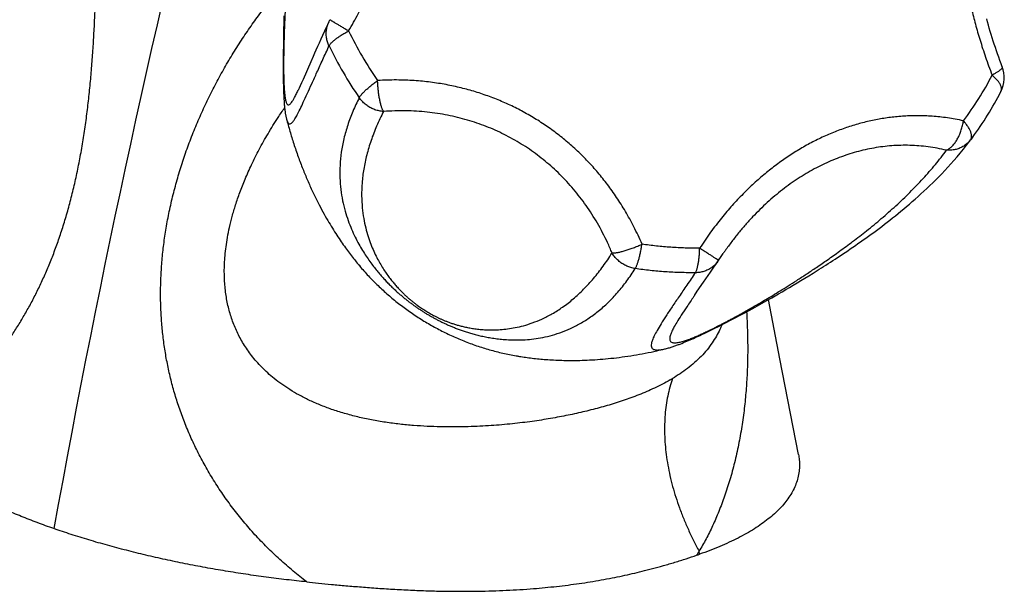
# Model space of a CAD drawing. Header units: millimetres. Extents: x 259 to 1803, y -542 to 1902.
# Tile 4 of 127: x 558 to 622, y -542 to -504. Entities that reach past the tile are written whole.
import ezdxf

# ---------------------------------------------------------------- set-up
doc = ezdxf.new("R2010")
doc.units = ezdxf.units.MM
doc.header["$LTSCALE"] = 30.734
doc.layers.get('0').update_dxf_attribs({"linetype": 'CONTINUOUS'})

msp = doc.modelspace()

# ---------------------------------------------------------------- linework, layer by layer
at = {"color": 7, "linetype": 'CONTINUOUS'}
for p, q in [((574.983, -504.643), (574.971, -505.147)), ((574.995, -504.208), (574.983, -504.643)), ((574.971, -505.147), (574.961, -505.609)), ((574.953, -506.113), (574.947, -506.637)), ((574.961, -505.609), (574.953, -506.113)), ((574.947, -506.637), (574.943, -507.106)), ((574.943, -507.106), (574.942, -507.474)), ((576.751, -507.248), (576.248, -508.399)), ((574.942, -507.474), (574.943, -507.824)), ((574.943, -507.824), (574.944, -508.103)), ((574.944, -508.103), (574.948, -508.379)), ((574.948, -508.379), (574.951, -508.599)), ((574.951, -508.599), (574.956, -508.817)), ((576.152, -508.617), (576.066, -508.81)), ((576.248, -508.399), (576.152, -508.617)), ((574.956, -508.817), (574.96, -508.983)), ((574.96, -508.983), (574.965, -509.15)), ((574.965, -509.15), (574.971, -509.316)), ((574.971, -509.316), (574.976, -509.426)), ((575.957, -509.05), (575.92, -509.129)), ((574.976, -509.426), (574.981, -509.535)), ((574.981, -509.535), (574.987, -509.644)), ((574.996, -509.806), (575.004, -509.914)), ((575.004, -509.914), (575.012, -510.021)), ((575.152, -510.965), (575.158, -510.988)), ((620.075, -512.519), (620.076, -512.518)), ((603.068, -521.09), (603.576, -520.35)), ((609.814, -521.159), (610.087, -520.988)), ((608.763, -521.801), (609.02, -521.646)), ((609.02, -521.646), (609.281, -521.487)), ((609.281, -521.487), (609.546, -521.325)), ((609.546, -521.325), (609.814, -521.159)), ((607.783, -522.38), (608.02, -522.241)), ((608.02, -522.241), (608.262, -522.099)), ((608.262, -522.099), (608.51, -521.952)), ((608.51, -521.952), (608.763, -521.801)), ((602.017, -522.619), (602.199, -522.353)), ((606.461, -523.135), (606.779, -522.956)), ((606.779, -522.956), (607.105, -522.771)), ((607.105, -522.771), (607.326, -522.644)), ((607.326, -522.644), (607.552, -522.514)), ((607.552, -522.514), (607.783, -522.38)), ((605.561, -523.632), (605.85, -523.474)), ((605.85, -523.474), (606.15, -523.308)), ((606.15, -523.308), (606.461, -523.135)), ((604.108, -524.404), (604.392, -524.256)), ((604.392, -524.256), (604.698, -524.096)), ((604.698, -524.096), (605.026, -523.921)), ((605.026, -523.921), (605.287, -523.781)), ((605.287, -523.781), (605.561, -523.632)), ((602.909, -525.005), (603.128, -524.898)), ((603.128, -524.898), (603.354, -524.786)), ((603.354, -524.786), (603.593, -524.667)), ((603.593, -524.667), (603.843, -524.54)), ((603.843, -524.54), (604.108, -524.404)), ((601.626, -525.594), (601.736, -525.547)), ((601.736, -525.547), (601.844, -525.499)), ((601.844, -525.499), (601.952, -525.452)), ((601.952, -525.452), (602.059, -525.404)), ((602.059, -525.404), (602.219, -525.331)), ((602.219, -525.331), (602.378, -525.257)), ((602.378, -525.257), (602.533, -525.185)), ((602.533, -525.185), (602.692, -525.109)), ((602.692, -525.109), (602.909, -525.005)), ((600.066, -526.146), (600.067, -526.146)), ((601.178, -525.779), (601.291, -525.733)), ((601.291, -525.733), (601.404, -525.687)), ((601.404, -525.687), (601.515, -525.641)), ((601.515, -525.641), (601.626, -525.594))]:
    msp.add_line(p, q, dxfattribs=at)
at = {"color": 9, "linetype": 'CONTINUOUS'}
for p, q in [((620.076, -512.518), (620.084, -512.507)), ((620.306, -512.211), (620.185, -512.373)), ((602.349, -539.668), (602.316, -539.472))]:
    msp.add_line(p, q, dxfattribs=at)
at = {"color": 7, "linetype": 'CONTINUOUS'}
for points in [[(577.936, -504.632), (577.797, -504.93), (577.664, -505.218), (577.538, -505.493), (577.419, -505.753), (577.307, -506.001), (577.201, -506.237), (577.1, -506.461), (577.005, -506.673), (576.916, -506.875), (576.751, -507.248)], [(622.272, -507.563), (622.195, -507.361), (622.115, -507.146), (622.037, -506.931), (621.961, -506.717), (621.887, -506.503), (621.814, -506.29), (621.744, -506.077), (621.675, -505.865), (621.608, -505.653), (621.543, -505.442), (621.48, -505.232), (621.418, -505.022), (621.359, -504.813), (621.301, -504.604), (621.245, -504.396)], [(576.066, -508.81), (575.99, -508.977), (575.957, -509.05)], [(574.987, -509.644), (574.99, -509.698), (574.996, -509.806)], [(575.012, -510.021), (575.016, -510.075), (575.021, -510.13), (575.026, -510.184), (575.032, -510.238), (575.037, -510.292), (575.043, -510.344), (575.049, -510.396), (575.056, -510.446), (575.062, -510.494), (575.069, -510.542), (575.076, -510.588), (575.083, -510.633), (575.091, -510.677), (575.099, -510.721), (575.107, -510.763), (575.115, -510.805), (575.124, -510.846), (575.133, -510.886), (575.142, -510.926), (575.152, -510.965)], [(610.087, -520.988), (610.226, -520.901), (610.368, -520.811), (610.512, -520.72), (610.659, -520.626), (610.809, -520.53), (610.961, -520.431), (611.117, -520.33), (611.275, -520.227), (611.435, -520.122), (611.598, -520.014), (611.762, -519.904), (611.928, -519.793), (612.096, -519.68), (612.264, -519.565), (612.433, -519.449), (612.603, -519.332), (612.773, -519.213), (612.944, -519.093), (613.116, -518.971), (613.289, -518.848), (613.462, -518.723), (613.636, -518.597), (613.81, -518.468), (613.986, -518.338), (614.162, -518.207), (614.339, -518.073), (614.516, -517.937), (614.695, -517.799), (614.875, -517.659), (615.055, -517.516), (615.237, -517.371), (615.419, -517.223), (615.602, -517.073), (615.787, -516.92), (615.972, -516.764), (616.159, -516.605), (616.346, -516.443), (616.535, -516.277), (616.725, -516.108), (616.916, -515.935), (617.108, -515.759), (617.301, -515.578), (617.496, -515.393), (617.691, -515.203), (617.888, -515.009), (618.086, -514.809), (618.284, -514.605), (618.484, -514.394), (618.685, -514.178), (618.887, -513.955), (619.091, -513.726), (619.295, -513.488), (619.501, -513.243), (619.708, -512.99), (619.916, -512.727), (620.076, -512.518)], [(603.604, -520.308), (603.685, -520.184), (603.775, -520.05), (603.865, -519.917), (603.896, -519.87)], [(602.199, -522.353), (602.607, -521.76), (603.068, -521.09)], [(608.855, -533.09), (607.639, -526.803), (606.89, -522.893)], [(600.065, -526.146), (600.097, -526.138), (600.164, -526.121), (600.231, -526.103), (600.297, -526.085), (600.361, -526.066), (600.423, -526.047), (600.484, -526.028), (600.544, -526.009), (600.603, -525.99), (600.661, -525.97), (600.72, -525.95), (600.778, -525.929), (600.836, -525.908), (600.894, -525.887), (600.951, -525.866), (601.008, -525.845), (601.065, -525.823), (601.178, -525.779)]]:
    msp.add_lwpolyline(points, dxfattribs=at)
at = {"color": 9, "linetype": 'CONTINUOUS'}
for centre, radius, start, end in [((1281.772, -668.361), 733.602, 165.730507, 169.762838), ((600.947, -494.736), 24.087, 205.74168, 210.23205), ((600.604, -495.272), 25.136, 205.73911, 210.23207), ((601.329, -494.516), 24.528, 210.22708, 214.66341), ((601.003, -495.042), 25.596, 210.22708, 214.66585), ((603.665, -498.947), 20.143, 322.80974, 332.92535), ((621.906, -509.046), 0.313, 333.03058, 334.13045), ((621.905, -509.046), 0.314, 332.91471, 333.03111), ((604.873, -500.987), 19.082, 322.86143, 323.36546), ((592.967, -509.725), 16.997, 219.33142, 220.29337), ((593.195, -509.864), 16.99, 260.11939, 260.83327), ((593.943, -517.033), 12.894, 300.10419, 300.88948)]:
    msp.add_arc(centre, radius, start, end, dxfattribs=at)
at = {"color": 7, "linetype": 'CONTINUOUS'}
for centre, radius, start, end in [((579.748, -505.478), 2, 149.42862, 154.97684), ((620.404, -508.278), 2, 332.92673, 20.95104), ((603.189, -499.479), 21.333, 323.35657, 332.92602), ((587.757, -488.003), 40.565, 322.81939, 323.07509), ((587.74, -487.99), 40.586, 323.07509, 323.36019), ((601.927, -519.219), 2, 325.55966, 327.01718), ((594.115, -516.055), 25.008, 288.75566, 289.22282)]:
    msp.add_arc(centre, radius, start, end, dxfattribs=at)
at = {"color": 9, "linetype": 'CONTINUOUS'}
for points, knots in [([(579.251, -505.198), (579.362, -505.009), (579.574, -504.639), (579.872, -504.087), (580.143, -503.553), (580.39, -503.032), (580.617, -502.524), (580.824, -502.027), (581.015, -501.537), (581.189, -501.054), (581.348, -500.577), (581.494, -500.104), (581.626, -499.634), (581.744, -499.165), (581.851, -498.698), (581.945, -498.232), (582.026, -497.766), (582.095, -497.301), (582.152, -496.835), (582.196, -496.37), (582.227, -495.906), (582.245, -495.443), (582.251, -494.982), (582.243, -494.524), (582.223, -494.069), (582.189, -493.618), (582.143, -493.171), (582.085, -492.729), (582.013, -492.292), (581.93, -491.86), (581.834, -491.432), (581.725, -491.009), (581.604, -490.59), (581.47, -490.175), (581.323, -489.761), (581.161, -489.35), (580.985, -488.94), (580.792, -488.53), (580.583, -488.119), (580.354, -487.706), (580.104, -487.29), (579.831, -486.87), (579.531, -486.446), (579.317, -486.165), (579.204, -486.024)], [0, 0, 0, 0, 0.032131, 0.062745, 0.092037, 0.120196, 0.147391, 0.173764, 0.199445, 0.224544, 0.24916, 0.273382, 0.29728, 0.320924, 0.344364, 0.36764, 0.390794, 0.413846, 0.436804, 0.459679, 0.482467, 0.505154, 0.527728, 0.550177, 0.572484, 0.594636, 0.616626, 0.638462, 0.660148, 0.681697, 0.703143, 0.72452, 0.745865, 0.767238, 0.788695, 0.810302, 0.832141, 0.854291, 0.876852, 0.899925, 0.923634, 0.948113, 0.973515, 1, 1, 1, 1]), ([(549.78, -532.182), (549.932, -532.106), (550.244, -531.938), (550.719, -531.656), (551.217, -531.332), (551.732, -530.968), (552.26, -530.565), (552.796, -530.123), (553.338, -529.645), (553.882, -529.13), (554.424, -528.581), (554.959, -528.003), (555.48, -527.4), (555.987, -526.773), (556.477, -526.122), (556.95, -525.45), (557.406, -524.755), (557.843, -524.037), (558.263, -523.296), (558.664, -522.53), (559.047, -521.737), (559.412, -520.917), (559.76, -520.065), (560.09, -519.181), (560.401, -518.26), (560.695, -517.301), (560.97, -516.298), (561.226, -515.252), (561.459, -514.172), (561.667, -513.066), (561.85, -511.945), (562.01, -510.811), (562.147, -509.668), (562.263, -508.519), (562.36, -507.366), (562.441, -506.213), (562.507, -505.063), (562.561, -503.917), (562.606, -502.78), (562.643, -501.654), (562.675, -500.543), (562.705, -499.453), (562.735, -498.393), (562.767, -497.369), (562.802, -496.381), (562.842, -495.428), (562.888, -494.513), (562.942, -493.641), (563.003, -492.815), (563.072, -492.038), (563.149, -491.311), (563.234, -490.637), (563.326, -490.016), (563.423, -489.452), (563.524, -488.946), (563.627, -488.497), (563.733, -488.098), (563.841, -487.743), (563.934, -487.475), (563.993, -487.325), (564.011, -487.279)], [0, 0, 0, 0, 0.010346, 0.02159, 0.033667, 0.046501, 0.06003, 0.074137, 0.088801, 0.104072, 0.119799, 0.135795, 0.152012, 0.16839, 0.184924, 0.201616, 0.218482, 0.235551, 0.252827, 0.270371, 0.288216, 0.306454, 0.325111, 0.344253, 0.363948, 0.384305, 0.405407, 0.427307, 0.449868, 0.472764, 0.495844, 0.519102, 0.542494, 0.565973, 0.589487, 0.612982, 0.636406, 0.659708, 0.682843, 0.705742, 0.728352, 0.750609, 0.772176, 0.792937, 0.813034, 0.832445, 0.851068, 0.868838, 0.885678, 0.901539, 0.916385, 0.93019, 0.942945, 0.954627, 0.965063, 0.97435, 0.982708, 0.990219, 0.996972, 1, 1, 1, 1]), ([(577.988, -487.895), (577.828, -488.264), (577.525, -489.022), (577.12, -490.197), (576.76, -491.417), (576.445, -492.669), (576.174, -493.932), (575.948, -495.166), (575.765, -496.332), (575.618, -497.408), (575.501, -498.392), (575.406, -499.292), (575.329, -500.115), (575.265, -500.867), (575.212, -501.555), (575.168, -502.183), (575.132, -502.756), (575.102, -503.279), (575.076, -503.755), (575.056, -504.189), (575.038, -504.582), (575.024, -504.94), (575.012, -505.264), (575.002, -505.56), (574.994, -505.83), (574.988, -506.079), (574.982, -506.309), (574.978, -506.523), (574.975, -506.723), (574.973, -506.911), (574.971, -507.089), (574.97, -507.259), (574.969, -507.421), (574.969, -507.579), (574.97, -507.731), (574.971, -507.88), (574.973, -508.027), (574.976, -508.171), (574.979, -508.315), (574.983, -508.458), (574.988, -508.601), (574.994, -508.743), (575.001, -508.886), (575.01, -509.028), (575.021, -509.17), (575.034, -509.309), (575.049, -509.446), (575.067, -509.578), (575.089, -509.701), (575.115, -509.814), (575.145, -509.911), (575.181, -509.989), (575.225, -510.047), (575.289, -510.074), (575.366, -510.047), (575.446, -509.972), (575.544, -509.842), (575.664, -509.641), (575.792, -509.396), (575.879, -509.215), (575.92, -509.129)], [0, 0, 0, 0, 0.050773, 0.103134, 0.156796, 0.211367, 0.266281, 0.319861, 0.36978, 0.415345, 0.456948, 0.494944, 0.529654, 0.561361, 0.590321, 0.61676, 0.640882, 0.662874, 0.682903, 0.701128, 0.717668, 0.732665, 0.746279, 0.758687, 0.770027, 0.780459, 0.790112, 0.799077, 0.807466, 0.815369, 0.822847, 0.829967, 0.836799, 0.843396, 0.849805, 0.856066, 0.862223, 0.868313, 0.874354, 0.880363, 0.886371, 0.89238, 0.898386, 0.904395, 0.910382, 0.916316, 0.922141, 0.927774, 0.933095, 0.937977, 0.942291, 0.945924, 0.948839, 0.951291, 0.954145, 0.958462, 0.965051, 0.974637, 0.988015, 1, 1, 1, 1]), ([(621.554, -488.942), (621.476, -489.071), (621.329, -489.328), (621.125, -489.718), (620.938, -490.106), (620.768, -490.493), (620.612, -490.879), (620.468, -491.265), (620.337, -491.653), (620.216, -492.043), (620.106, -492.435), (620.005, -492.831), (619.914, -493.231), (619.831, -493.636), (619.757, -494.047), (619.692, -494.463), (619.636, -494.885), (619.588, -495.314), (619.549, -495.75), (619.518, -496.191), (619.497, -496.638), (619.485, -497.091), (619.481, -497.548), (619.487, -498.01), (619.502, -498.475), (619.525, -498.943), (619.558, -499.413), (619.599, -499.885), (619.649, -500.358), (619.708, -500.834), (619.775, -501.311), (619.851, -501.79), (619.936, -502.273), (620.03, -502.758), (620.133, -503.249), (620.246, -503.745), (620.368, -504.248), (620.502, -504.759), (620.648, -505.281), (620.807, -505.816), (620.98, -506.365), (621.168, -506.931), (621.375, -507.517), (621.523, -507.913), (621.6, -508.115)], [0, 0, 0, 0, 0.022776, 0.044972, 0.06668, 0.087997, 0.109014, 0.129812, 0.150468, 0.171048, 0.191617, 0.212236, 0.232954, 0.253821, 0.274878, 0.296155, 0.317685, 0.339485, 0.361558, 0.383912, 0.406539, 0.429418, 0.452531, 0.475856, 0.499366, 0.523034, 0.546843, 0.570784, 0.594849, 0.619039, 0.643377, 0.667888, 0.692601, 0.717573, 0.742859, 0.768525, 0.794657, 0.821341, 0.848685, 0.876805, 0.905836, 0.935931, 0.967261, 1, 1, 1, 1]), ([(576.49, -541.493), (576.185, -541.26), (575.584, -540.781), (574.714, -540.021), (573.878, -539.223), (573.082, -538.39), (572.33, -537.528), (571.625, -536.64), (570.967, -535.728), (570.357, -534.795), (569.798, -533.846), (569.291, -532.889), (568.838, -531.929), (568.437, -530.968), (568.086, -530.007), (567.783, -529.046), (567.526, -528.084), (567.313, -527.121), (567.142, -526.154), (567.013, -525.182), (566.925, -524.204), (566.876, -523.215), (566.869, -522.215), (566.902, -521.201), (566.977, -520.169), (567.095, -519.117), (567.259, -518.042), (567.471, -516.948), (567.729, -515.844), (568.031, -514.742), (568.374, -513.649), (568.758, -512.567), (569.18, -511.498), (569.638, -510.443), (570.132, -509.406), (570.658, -508.388), (571.216, -507.39), (571.804, -506.414), (572.421, -505.462), (573.063, -504.535), (573.729, -503.637), (574.399, -502.789), (574.855, -502.247), (575.078, -501.99)], [0, 0, 0, 0, 0.025785, 0.051692, 0.077618, 0.10346, 0.12913, 0.154524, 0.179659, 0.204679, 0.229434, 0.253692, 0.277467, 0.300775, 0.323667, 0.346223, 0.368509, 0.390599, 0.412554, 0.434482, 0.456471, 0.478622, 0.500996, 0.523696, 0.546827, 0.570518, 0.594863, 0.619914, 0.645414, 0.671041, 0.696724, 0.722457, 0.748218, 0.773985, 0.799727, 0.825419, 0.851043, 0.87658, 0.902004, 0.927291, 0.952408, 0.97713, 1, 1, 1, 1]), ([(577.963, -506.189), (577.942, -506.146), (577.904, -506.059), (577.856, -505.926), (577.819, -505.79), (577.793, -505.652), (577.776, -505.514), (577.771, -505.375), (577.776, -505.237), (577.792, -505.1), (577.819, -504.965), (577.855, -504.833), (577.896, -504.722), (577.925, -504.656), (577.936, -504.632)], [0, 0, 0, 0, 0.088596, 0.176436, 0.263857, 0.350862, 0.437462, 0.523679, 0.609545, 0.695104, 0.780418, 0.865551, 0.950573, 1, 1, 1, 1]), ([(578.028, -504.461), (578.028, -504.461), (578.027, -504.468), (578.044, -504.468), (578.059, -504.485), (578.092, -504.502), (578.131, -504.528), (578.182, -504.558), (578.241, -504.594), (578.31, -504.636), (578.387, -504.682), (578.473, -504.734), (578.566, -504.79), (578.666, -504.85), (578.773, -504.913), (578.885, -504.98), (579.003, -505.051), (579.126, -505.123), (579.209, -505.172), (579.251, -505.198)], [0, 0, 0, 0, 0.000364, 0.008861, 0.025706, 0.050818, 0.084062, 0.125243, 0.174105, 0.230342, 0.293617, 0.363555, 0.43974, 0.521715, 0.608983, 0.701015, 0.797253, 0.897114, 1, 1, 1, 1]), ([(577.963, -506.189), (577.971, -506.171), (577.991, -506.135), (578.03, -506.081), (578.078, -506.023), (578.135, -505.962), (578.201, -505.899), (578.276, -505.833), (578.358, -505.765), (578.449, -505.695), (578.546, -505.625), (578.651, -505.553), (578.761, -505.481), (578.877, -505.409), (578.998, -505.337), (579.123, -505.267), (579.208, -505.22), (579.251, -505.198)], [0, 0, 0, 0, 0.035445, 0.07594, 0.121596, 0.172395, 0.228223, 0.288884, 0.35412, 0.423651, 0.497153, 0.574263, 0.654612, 0.737802, 0.823406, 0.910965, 1, 1, 1, 1]), ([(575.158, -510.988), (575.165, -511.017), (575.184, -511.081), (575.218, -511.175), (575.264, -511.257), (575.323, -511.317), (575.41, -511.328), (575.503, -511.271), (575.607, -511.157), (575.732, -510.969), (575.884, -510.698), (576.066, -510.333), (576.284, -509.87), (576.541, -509.306), (576.838, -508.646), (577.177, -507.896), (577.556, -507.067), (577.822, -506.489), (577.962, -506.188)], [0, 0, 0, 0, 0.014459, 0.032604, 0.047799, 0.060111, 0.071479, 0.086754, 0.110596, 0.146089, 0.195466, 0.260574, 0.342728, 0.442661, 0.559838, 0.692605, 0.839602, 1, 1, 1, 1]), ([(622.272, -507.563), (622.272, -507.564), (622.276, -507.574), (622.277, -507.596), (622.266, -507.629), (622.245, -507.664), (622.213, -507.703), (622.17, -507.746), (622.117, -507.791), (622.054, -507.84), (621.981, -507.891), (621.898, -507.945), (621.806, -508), (621.706, -508.058), (621.636, -508.096), (621.6, -508.115)], [0, 0, 0, 0, 0.00409, 0.034647, 0.071107, 0.11651, 0.172305, 0.239081, 0.316975, 0.405854, 0.505405, 0.615182, 0.734639, 0.863145, 1, 1, 1, 1]), ([(579.95, -509.6), (579.958, -509.583), (579.979, -509.547), (580.017, -509.491), (580.063, -509.43), (580.117, -509.365), (580.18, -509.296), (580.25, -509.223), (580.328, -509.146), (580.413, -509.066), (580.504, -508.984), (580.601, -508.9), (580.703, -508.815), (580.81, -508.728), (580.922, -508.641), (581.037, -508.553), (581.115, -508.495), (581.155, -508.466)], [0, 0, 0, 0, 0.034917, 0.075282, 0.121068, 0.172157, 0.228358, 0.28942, 0.35504, 0.424899, 0.498645, 0.575889, 0.656239, 0.739282, 0.824573, 0.911643, 1, 1, 1, 1]), ([(598.56, -519.25), (598.475, -519.053), (598.303, -518.669), (598.032, -518.114), (597.755, -517.59), (597.473, -517.094), (597.186, -516.621), (596.894, -516.17), (596.596, -515.737), (596.291, -515.322), (595.98, -514.922), (595.662, -514.535), (595.336, -514.162), (595.002, -513.8), (594.66, -513.449), (594.309, -513.109), (593.948, -512.779), (593.579, -512.459), (593.2, -512.15), (592.812, -511.852), (592.415, -511.564), (592.009, -511.288), (591.596, -511.023), (591.175, -510.771), (590.747, -510.531), (590.313, -510.304), (589.874, -510.089), (589.428, -509.888), (588.978, -509.699), (588.523, -509.524), (588.063, -509.362), (587.597, -509.212), (587.126, -509.075), (586.647, -508.95), (586.161, -508.838), (585.665, -508.738), (585.159, -508.651), (584.641, -508.578), (584.109, -508.518), (583.56, -508.473), (582.992, -508.443), (582.402, -508.43), (581.787, -508.436), (581.369, -508.454), (581.155, -508.466)], [0, 0, 0, 0, 0.029507, 0.057685, 0.084715, 0.11077, 0.136003, 0.160552, 0.184531, 0.208051, 0.231198, 0.254059, 0.276708, 0.299201, 0.321598, 0.343943, 0.366265, 0.388595, 0.410951, 0.433334, 0.455746, 0.478185, 0.500635, 0.523082, 0.545512, 0.567915, 0.590284, 0.612613, 0.634916, 0.657208, 0.679509, 0.70186, 0.724305, 0.746893, 0.769691, 0.79277, 0.816211, 0.840109, 0.864566, 0.889704, 0.915652, 0.942568, 0.970623, 1, 1, 1, 1]), ([(581.55, -510.507), (581.538, -510.489), (581.515, -510.449), (581.482, -510.383), (581.45, -510.306), (581.419, -510.219), (581.389, -510.122), (581.36, -510.016), (581.332, -509.902), (581.305, -509.78), (581.28, -509.651), (581.257, -509.516), (581.236, -509.375), (581.216, -509.23), (581.199, -509.081), (581.185, -508.929), (581.172, -508.776), (581.162, -508.621), (581.157, -508.518), (581.155, -508.466)], [0, 0, 0, 0, 0.03075, 0.066042, 0.105858, 0.150094, 0.198582, 0.251095, 0.307357, 0.36706, 0.429887, 0.495495, 0.563522, 0.633584, 0.705277, 0.778189, 0.851897, 0.925976, 1, 1, 1, 1]), ([(622.188, -509.183), (622.196, -509.165), (622.211, -509.127), (622.221, -509.066), (622.222, -509), (622.212, -508.931), (622.192, -508.858), (622.162, -508.782), (622.123, -508.703), (622.074, -508.622), (622.016, -508.54), (621.949, -508.455), (621.873, -508.37), (621.789, -508.284), (621.698, -508.199), (621.634, -508.143), (621.6, -508.115)], [0, 0, 0, 0, 0.045969, 0.09349, 0.143675, 0.197473, 0.255578, 0.318449, 0.38637, 0.459462, 0.53771, 0.621017, 0.7092, 0.801993, 0.89906, 1, 1, 1, 1]), ([(579.95, -509.601), (579.799, -509.896), (579.521, -510.486), (579.182, -511.389), (578.926, -512.287), (578.756, -513.173), (578.67, -514.034), (578.662, -514.859), (578.724, -515.639), (578.843, -516.371), (579.008, -517.052), (579.208, -517.679), (579.432, -518.25), (579.669, -518.766), (579.912, -519.233), (580.157, -519.655), (580.401, -520.038), (580.642, -520.387), (580.88, -520.707), (581.113, -521.001), (581.341, -521.271), (581.563, -521.521), (581.78, -521.752), (581.992, -521.968), (582.199, -522.168), (582.401, -522.355), (582.599, -522.531), (582.792, -522.696), (582.983, -522.853), (583.17, -523.001), (583.355, -523.141), (583.539, -523.276), (583.721, -523.404), (583.903, -523.528), (584.085, -523.647), (584.268, -523.763), (584.452, -523.875), (584.64, -523.984), (584.83, -524.092), (585.025, -524.197), (585.226, -524.3), (585.432, -524.402), (585.645, -524.502), (585.867, -524.602), (586.098, -524.699), (586.339, -524.795), (586.592, -524.89), (586.858, -524.982), (587.138, -525.072), (587.434, -525.159), (587.749, -525.242), (588.082, -525.319), (588.437, -525.39), (588.816, -525.452), (589.221, -525.503), (589.655, -525.54), (590.121, -525.559), (590.623, -525.555), (591.164, -525.52), (591.743, -525.446), (592.357, -525.323), (593, -525.143), (593.663, -524.895), (594.34, -524.571), (595.021, -524.162), (595.695, -523.666), (596.352, -523.081), (596.98, -522.413), (597.574, -521.668), (597.936, -521.132), (598.112, -520.854)], [0, 0, 0, 0, 0.030715, 0.060497, 0.089385, 0.117323, 0.144093, 0.169564, 0.193752, 0.216669, 0.238333, 0.258704, 0.277673, 0.295212, 0.311419, 0.326458, 0.340468, 0.35357, 0.365866, 0.377432, 0.388352, 0.39868, 0.408482, 0.417806, 0.426697, 0.435207, 0.443372, 0.451238, 0.45884, 0.466213, 0.473397, 0.480417, 0.487303, 0.494093, 0.500816, 0.5075, 0.514176, 0.520878, 0.527638, 0.534483, 0.541441, 0.548551, 0.555838, 0.563332, 0.571072, 0.579088, 0.587424, 0.596118, 0.605209, 0.614749, 0.624775, 0.63535, 0.646524, 0.658371, 0.670963, 0.684399, 0.698785, 0.714255, 0.730966, 0.749026, 0.768415, 0.78904, 0.810903, 0.834059, 0.858562, 0.88447, 0.911693, 0.940043, 0.969468, 1, 1, 1, 1]), ([(581.55, -510.507), (581.502, -510.504), (581.405, -510.494), (581.261, -510.469), (581.119, -510.434), (580.979, -510.39), (580.842, -510.335), (580.71, -510.272), (580.582, -510.199), (580.459, -510.118), (580.342, -510.029), (580.232, -509.932), (580.13, -509.828), (580.035, -509.718), (579.977, -509.64), (579.95, -509.6)], [0, 0, 0, 0, 0.076555, 0.153346, 0.230333, 0.307469, 0.384705, 0.461993, 0.539279, 0.616506, 0.693614, 0.770543, 0.847235, 0.92364, 1, 1, 1, 1]), ([(579.852, -530.626), (579.555, -530.555), (578.977, -530.403), (578.143, -530.138), (577.365, -529.844), (576.647, -529.527), (575.99, -529.192), (575.392, -528.842), (574.852, -528.481), (574.364, -528.112), (573.926, -527.738), (573.533, -527.36), (573.18, -526.979), (572.864, -526.596), (572.582, -526.21), (572.329, -525.821), (572.105, -525.429), (571.906, -525.034), (571.73, -524.634), (571.577, -524.227), (571.444, -523.814), (571.331, -523.391), (571.238, -522.957), (571.164, -522.511), (571.11, -522.049), (571.076, -521.569), (571.064, -521.069), (571.076, -520.543), (571.112, -519.99), (571.177, -519.405), (571.275, -518.783), (571.409, -518.119), (571.585, -517.407), (571.811, -516.641), (572.094, -515.817), (572.443, -514.932), (572.865, -513.987), (573.366, -512.989), (573.947, -511.952), (574.512, -511.042), (574.888, -510.483), (575.034, -510.272)], [0, 0, 0, 0, 0.035469, 0.069454, 0.101701, 0.132096, 0.160628, 0.187404, 0.212546, 0.236155, 0.25841, 0.279485, 0.299533, 0.318728, 0.337211, 0.355114, 0.372557, 0.389656, 0.406543, 0.423334, 0.440132, 0.457045, 0.474185, 0.491665, 0.509625, 0.528211, 0.54755, 0.567836, 0.589252, 0.611968, 0.636252, 0.66239, 0.690697, 0.721517, 0.755162, 0.791948, 0.832067, 0.875469, 0.921762, 0.970151, 1, 1, 1, 1]), ([(581.55, -510.507), (581.387, -510.822), (581.088, -511.451), (580.715, -512.409), (580.429, -513.357), (580.231, -514.289), (580.12, -515.193), (580.092, -516.046), (580.134, -516.829), (580.23, -517.533), (580.363, -518.163), (580.524, -518.73), (580.704, -519.242), (580.897, -519.704), (581.099, -520.122), (581.305, -520.501), (581.512, -520.844), (581.718, -521.155), (581.921, -521.437), (582.12, -521.692), (582.313, -521.923), (582.499, -522.132), (582.678, -522.321), (582.85, -522.493), (583.016, -522.649), (583.175, -522.793), (583.33, -522.925), (583.479, -523.048), (583.625, -523.162), (583.768, -523.27), (583.909, -523.371), (584.049, -523.467), (584.188, -523.559), (584.328, -523.648), (584.469, -523.733), (584.613, -523.817), (584.76, -523.898), (584.912, -523.979), (585.07, -524.058), (585.236, -524.137), (585.41, -524.215), (585.594, -524.292), (585.79, -524.369), (585.999, -524.445), (586.224, -524.519), (586.467, -524.592), (586.729, -524.661), (587.013, -524.726), (587.32, -524.784), (587.651, -524.834), (588.007, -524.872), (588.391, -524.894), (588.803, -524.899), (589.245, -524.88), (589.72, -524.831), (590.23, -524.747), (590.776, -524.618), (591.363, -524.432), (591.992, -524.176), (592.662, -523.833), (593.357, -523.392), (594.055, -522.851), (594.737, -522.218), (595.392, -521.499), (596.016, -520.698), (596.401, -520.124), (596.588, -519.825)], [0, 0, 0, 0, 0.036334, 0.071405, 0.105208, 0.137746, 0.169002, 0.198417, 0.225167, 0.24926, 0.271151, 0.29119, 0.309636, 0.326688, 0.3425, 0.357193, 0.370863, 0.383594, 0.39545, 0.406489, 0.41675, 0.426287, 0.435161, 0.443442, 0.451198, 0.458513, 0.465438, 0.47203, 0.478354, 0.484449, 0.490358, 0.496137, 0.501826, 0.507465, 0.513095, 0.518761, 0.524509, 0.530375, 0.536401, 0.542643, 0.549144, 0.555944, 0.563113, 0.570703, 0.578774, 0.587406, 0.596661, 0.606593, 0.617245, 0.628662, 0.640887, 0.653986, 0.668034, 0.683122, 0.699373, 0.716939, 0.736025, 0.756897, 0.779928, 0.805589, 0.833931, 0.864224, 0.895977, 0.929189, 0.963867, 1, 1, 1, 1]), ([(596.588, -519.825), (596.494, -519.597), (596.296, -519.149), (595.975, -518.497), (595.631, -517.871), (595.266, -517.271), (594.881, -516.696), (594.476, -516.147), (594.052, -515.622), (593.611, -515.123), (593.152, -514.648), (592.676, -514.198), (592.183, -513.773), (591.675, -513.372), (591.151, -512.996), (590.611, -512.645), (590.056, -512.319), (589.487, -512.017), (588.903, -511.74), (588.304, -511.49), (587.69, -511.264), (587.063, -511.066), (586.421, -510.894), (585.765, -510.749), (585.095, -510.633), (584.411, -510.545), (583.714, -510.488), (583.004, -510.46), (582.281, -510.465), (581.795, -510.489), (581.55, -510.507)], [0, 0, 0, 0, 0.039044, 0.07736, 0.115003, 0.152033, 0.188506, 0.224478, 0.260006, 0.295143, 0.329945, 0.364466, 0.398759, 0.432878, 0.466878, 0.500813, 0.534737, 0.568705, 0.602773, 0.636997, 0.671433, 0.706136, 0.741161, 0.776563, 0.812396, 0.848717, 0.88558, 0.923043, 0.961164, 1, 1, 1, 1]), ([(619.711, -511.123), (619.534, -511.083), (619.184, -511.013), (618.665, -510.929), (618.16, -510.866), (617.669, -510.822), (617.189, -510.797), (616.72, -510.788), (616.26, -510.794), (615.808, -510.814), (615.362, -510.849), (614.92, -510.897), (614.483, -510.959), (614.048, -511.033), (613.615, -511.121), (613.184, -511.223), (612.754, -511.337), (612.326, -511.465), (611.899, -511.606), (611.473, -511.761), (611.049, -511.929), (610.628, -512.111), (610.21, -512.306), (609.795, -512.514), (609.385, -512.734), (608.979, -512.967), (608.578, -513.211), (608.183, -513.467), (607.794, -513.735), (607.41, -514.014), (607.031, -514.304), (606.657, -514.606), (606.288, -514.92), (605.924, -515.246), (605.562, -515.586), (605.204, -515.94), (604.848, -516.31), (604.492, -516.698), (604.137, -517.106), (603.781, -517.535), (603.424, -517.989), (603.066, -518.469), (602.706, -518.978), (602.471, -519.33), (602.353, -519.512)], [0, 0, 0, 0, 0.026483, 0.052044, 0.076767, 0.100745, 0.124075, 0.146861, 0.169209, 0.19121, 0.212956, 0.23454, 0.256036, 0.277493, 0.298965, 0.320499, 0.342123, 0.363866, 0.385753, 0.407789, 0.429971, 0.452295, 0.474753, 0.497326, 0.519998, 0.542756, 0.565595, 0.588508, 0.611495, 0.634578, 0.657784, 0.681138, 0.704687, 0.728488, 0.752592, 0.77708, 0.802056, 0.827625, 0.853894, 0.880988, 0.909031, 0.938141, 0.96843, 1, 1, 1, 1]), ([(618.602, -513.06), (618.632, -513.046), (618.693, -513.013), (618.782, -512.955), (618.87, -512.886), (618.956, -512.807), (619.04, -512.718), (619.121, -512.619), (619.199, -512.512), (619.273, -512.397), (619.343, -512.274), (619.408, -512.145), (619.469, -512.01), (619.525, -511.87), (619.574, -511.725), (619.618, -511.578), (619.656, -511.427), (619.687, -511.276), (619.704, -511.174), (619.711, -511.123)], [0, 0, 0, 0, 0.043626, 0.089452, 0.137601, 0.188124, 0.241003, 0.296164, 0.353477, 0.412782, 0.473902, 0.536637, 0.600762, 0.666029, 0.732176, 0.798928, 0.866004, 0.933122, 1, 1, 1, 1]), ([(620.186, -512.372), (620.197, -512.356), (620.218, -512.322), (620.24, -512.264), (620.252, -512.2), (620.255, -512.131), (620.249, -512.056), (620.233, -511.977), (620.209, -511.893), (620.175, -511.805), (620.133, -511.714), (620.082, -511.619), (620.023, -511.523), (619.956, -511.424), (619.881, -511.324), (619.799, -511.222), (619.741, -511.156), (619.711, -511.123)], [0, 0, 0, 0, 0.041615, 0.084508, 0.129776, 0.178306, 0.230755, 0.287556, 0.348957, 0.41508, 0.485922, 0.561381, 0.641293, 0.725432, 0.813505, 0.905161, 1, 1, 1, 1]), ([(620.186, -512.372), (620.158, -512.408), (620.101, -512.478), (620.006, -512.575), (619.905, -512.665), (619.795, -512.747), (619.68, -512.82), (619.558, -512.885), (619.432, -512.94), (619.3, -512.985), (619.165, -513.02), (619.027, -513.046), (618.887, -513.061), (618.744, -513.066), (618.649, -513.063), (618.602, -513.06)], [0, 0, 0, 0, 0.075372, 0.150577, 0.225972, 0.301615, 0.377558, 0.453847, 0.530517, 0.607604, 0.685139, 0.76314, 0.841619, 0.920576, 1, 1, 1, 1]), ([(602.017, -522.618), (601.995, -522.651), (601.825, -522.899), (601.53, -523.333), (601.16, -523.893), (600.865, -524.362), (600.647, -524.739), (600.501, -525.032), (600.415, -525.257), (600.378, -525.427), (600.382, -525.556), (600.426, -525.65), (600.5, -525.707), (600.593, -525.736), (600.698, -525.745), (600.816, -525.739), (600.942, -525.721), (601.075, -525.693), (601.212, -525.657), (601.351, -525.615), (601.49, -525.569), (601.628, -525.52), (601.765, -525.468), (601.901, -525.414), (602.036, -525.359), (602.169, -525.303), (602.302, -525.245), (602.435, -525.185), (602.568, -525.125), (602.702, -525.063), (602.838, -524.998), (602.976, -524.932), (603.118, -524.863), (603.265, -524.791), (603.417, -524.715), (603.575, -524.634), (603.743, -524.548), (603.92, -524.456), (604.108, -524.357), (604.311, -524.249), (604.529, -524.132), (604.765, -524.003), (605.022, -523.861), (605.303, -523.704), (605.612, -523.529), (605.951, -523.334), (606.323, -523.117), (606.73, -522.877), (607.174, -522.61), (607.659, -522.314), (608.187, -521.985), (608.762, -521.62), (609.386, -521.214), (610.064, -520.762), (610.799, -520.258), (611.594, -519.693), (612.452, -519.058), (613.369, -518.346), (614.321, -517.562), (615.273, -516.722), (616.193, -515.844), (617.061, -514.94), (617.867, -514.016), (618.366, -513.38), (618.602, -513.06)], [0, 0, 0, 0, 0.004544, 0.034626, 0.060612, 0.082011, 0.098534, 0.110813, 0.119775, 0.126196, 0.130814, 0.134406, 0.137742, 0.141345, 0.145413, 0.14995, 0.154893, 0.16015, 0.16562, 0.171209, 0.176851, 0.182505, 0.188148, 0.193767, 0.199369, 0.20495, 0.210522, 0.216111, 0.221729, 0.227399, 0.233161, 0.239052, 0.245104, 0.251362, 0.257877, 0.264712, 0.271923, 0.279569, 0.287741, 0.296525, 0.306001, 0.316305, 0.327563, 0.339911, 0.353516, 0.368518, 0.38503, 0.403159, 0.423046, 0.444843, 0.468709, 0.494829, 0.523404, 0.554659, 0.588843, 0.626245, 0.667174, 0.712022, 0.760156, 0.809474, 0.858528, 0.906835, 0.954072, 1, 1, 1, 1]), ([(618.602, -513.06), (618.401, -513.011), (617.998, -512.925), (617.392, -512.829), (616.788, -512.766), (616.187, -512.734), (615.59, -512.734), (614.996, -512.763), (614.407, -512.822), (613.823, -512.91), (613.244, -513.026), (612.671, -513.169), (612.103, -513.34), (611.541, -513.538), (610.986, -513.762), (610.437, -514.013), (609.895, -514.29), (609.359, -514.593), (608.831, -514.922), (608.31, -515.278), (607.797, -515.659), (607.292, -516.068), (606.796, -516.502), (606.308, -516.964), (605.83, -517.453), (605.361, -517.969), (604.903, -518.512), (604.456, -519.083), (604.124, -519.541), (603.94, -519.807), (603.896, -519.87)], [0, 0, 0, 0, 0.035946, 0.071463, 0.106608, 0.141438, 0.176017, 0.210404, 0.244659, 0.278843, 0.313013, 0.347227, 0.38154, 0.416006, 0.450679, 0.485612, 0.520858, 0.55647, 0.5925, 0.628999, 0.666017, 0.703604, 0.741808, 0.78068, 0.820267, 0.860618, 0.901776, 0.943785, 0.986681, 1, 1, 1, 1]), ([(596.588, -519.825), (596.608, -519.827), (596.652, -519.828), (596.723, -519.826), (596.803, -519.818), (596.892, -519.806), (596.989, -519.788), (597.094, -519.765), (597.206, -519.738), (597.325, -519.706), (597.45, -519.67), (597.579, -519.629), (597.713, -519.585), (597.851, -519.537), (597.991, -519.485), (598.132, -519.43), (598.275, -519.373), (598.418, -519.313), (598.512, -519.271), (598.56, -519.25)], [0, 0, 0, 0, 0.029457, 0.063648, 0.102548, 0.146048, 0.193972, 0.246088, 0.302115, 0.36174, 0.424639, 0.490466, 0.558851, 0.629403, 0.701713, 0.77536, 0.849913, 0.924938, 1, 1, 1, 1]), ([(598.113, -520.854), (598.123, -520.838), (598.144, -520.802), (598.174, -520.741), (598.205, -520.671), (598.236, -520.591), (598.268, -520.503), (598.299, -520.406), (598.331, -520.301), (598.362, -520.188), (598.393, -520.069), (598.423, -519.943), (598.453, -519.813), (598.481, -519.677), (598.509, -519.538), (598.535, -519.395), (598.552, -519.299), (598.56, -519.25)], [0, 0, 0, 0, 0.034739, 0.075065, 0.1209, 0.172092, 0.228426, 0.289627, 0.35538, 0.425352, 0.499181, 0.576469, 0.656818, 0.739807, 0.824987, 0.911883, 1, 1, 1, 1]), ([(602.353, -519.512), (602.037, -519.515), (601.404, -519.508), (600.455, -519.461), (599.506, -519.377), (598.875, -519.297), (598.56, -519.25)], [0, 0, 0, 0, 0.248953, 0.498629, 0.748992, 1, 1, 1, 1]), ([(602.071, -521.127), (602.082, -521.111), (602.103, -521.075), (602.131, -521.014), (602.159, -520.944), (602.185, -520.864), (602.21, -520.774), (602.233, -520.677), (602.254, -520.571), (602.274, -520.458), (602.292, -520.337), (602.307, -520.211), (602.321, -520.079), (602.333, -519.942), (602.342, -519.802), (602.349, -519.658), (602.352, -519.561), (602.353, -519.512)], [0, 0, 0, 0, 0.035192, 0.075622, 0.121338, 0.172273, 0.228277, 0.289127, 0.354545, 0.424232, 0.49785, 0.575024, 0.655374, 0.738496, 0.823954, 0.911284, 1, 1, 1, 1]), ([(603.604, -520.308), (603.605, -520.309), (603.593, -520.302), (603.585, -520.298), (603.557, -520.281), (603.524, -520.261), (603.48, -520.233), (603.427, -520.2), (603.365, -520.161), (603.294, -520.116), (603.215, -520.066), (603.128, -520.01), (603.034, -519.95), (602.933, -519.886), (602.827, -519.817), (602.714, -519.745), (602.597, -519.67), (602.476, -519.592), (602.395, -519.539), (602.353, -519.512)], [0, 0, 0, 0, 0.002953, 0.014064, 0.033187, 0.060226, 0.095031, 0.137398, 0.187062, 0.243712, 0.307011, 0.376582, 0.452012, 0.532848, 0.6186, 0.708748, 0.802746, 0.900025, 1, 1, 1, 1]), ([(598.113, -520.854), (598.065, -520.847), (597.969, -520.83), (597.827, -520.794), (597.688, -520.748), (597.552, -520.692), (597.42, -520.628), (597.293, -520.554), (597.171, -520.472), (597.055, -520.381), (596.946, -520.283), (596.844, -520.178), (596.75, -520.066), (596.664, -519.949), (596.612, -519.866), (596.588, -519.825)], [0, 0, 0, 0, 0.076665, 0.153335, 0.230245, 0.307339, 0.384559, 0.461842, 0.539126, 0.616355, 0.693478, 0.770446, 0.847216, 0.923747, 1, 1, 1, 1]), ([(603.576, -520.35), (603.56, -520.374), (603.516, -520.434), (603.44, -520.527), (603.344, -520.626), (603.241, -520.717), (603.131, -520.8), (603.014, -520.874), (602.891, -520.94), (602.764, -520.996), (602.631, -521.042), (602.495, -521.079), (602.356, -521.106), (602.214, -521.122), (602.119, -521.126), (602.071, -521.127)], [0, 0, 0, 0, 0.048793, 0.126609, 0.204525, 0.282606, 0.360909, 0.439489, 0.518393, 0.597654, 0.677291, 0.757316, 0.83773, 0.918523, 1, 1, 1, 1]), ([(602.072, -521.127), (601.743, -521.13), (601.082, -521.123), (600.091, -521.073), (599.1, -520.986), (598.441, -520.902), (598.112, -520.854)], [0, 0, 0, 0, 0.249022, 0.498628, 0.748922, 1, 1, 1, 1]), ([(602.072, -521.127), (601.886, -521.399), (601.526, -521.919), (601.016, -522.667), (600.558, -523.342), (600.16, -523.941), (599.828, -524.459), (599.566, -524.895), (599.373, -525.254), (599.244, -525.541), (599.176, -525.766), (599.159, -525.939), (599.193, -526.069), (599.272, -526.154), (599.375, -526.199), (599.494, -526.218), (599.626, -526.219), (599.77, -526.205), (599.918, -526.18), (600.017, -526.158), (600.065, -526.146)], [0, 0, 0, 0, 0.147718, 0.283008, 0.405105, 0.512818, 0.604707, 0.680381, 0.740639, 0.786877, 0.821061, 0.84563, 0.863788, 0.879363, 0.895395, 0.913193, 0.932978, 0.954578, 0.977654, 1, 1, 1, 1]), ([(605.44, -523.698), (605.459, -524.013), (605.49, -524.656), (605.515, -525.644), (605.515, -526.679), (605.482, -527.765), (605.411, -528.9), (605.297, -530.074), (605.134, -531.269), (604.921, -532.462), (604.66, -533.631), (604.354, -534.757), (604.008, -535.829), (603.628, -536.838), (603.219, -537.78), (602.785, -538.654), (602.475, -539.207), (602.316, -539.472)], [0, 0, 0, 0, 0.057911, 0.118464, 0.181719, 0.248247, 0.318091, 0.390807, 0.465183, 0.539849, 0.613577, 0.685353, 0.754479, 0.820583, 0.883503, 0.943215, 1, 1, 1, 1]), ([(603.813, -524.556), (603.771, -524.658), (603.661, -524.911), (603.453, -525.313), (603.174, -525.762), (602.84, -526.209), (602.453, -526.644), (602.021, -527.055), (601.555, -527.436), (601.068, -527.784), (600.731, -527.996), (600.562, -528.098)], [0, 0, 0, 0, 0.067547, 0.168778, 0.276861, 0.391269, 0.510667, 0.633085, 0.756455, 0.8791, 1, 1, 1, 1]), ([(600.562, -528.098), (600.498, -528.284), (600.382, -528.665), (600.244, -529.251), (600.141, -529.856), (600.072, -530.479), (600.039, -531.117), (600.04, -531.771), (600.077, -532.437), (600.149, -533.115), (600.255, -533.804), (600.396, -534.5), (600.571, -535.204), (600.781, -535.912), (601.023, -536.625), (601.298, -537.339), (601.606, -538.053), (601.944, -538.767), (602.189, -539.237), (602.316, -539.472)], [0, 0, 0, 0, 0.049948, 0.100801, 0.152646, 0.205556, 0.259589, 0.314791, 0.371192, 0.428813, 0.48766, 0.547729, 0.609005, 0.671463, 0.735068, 0.799779, 0.865543, 0.932305, 1, 1, 1, 1]), ([(600.41, -528.187), (600.242, -528.285), (599.904, -528.47), (599.389, -528.725), (598.871, -528.958), (598.353, -529.172), (597.833, -529.37), (597.312, -529.553), (596.789, -529.723), (596.263, -529.882), (595.734, -530.031), (595.199, -530.171), (594.658, -530.303), (594.108, -530.427), (593.548, -530.544), (592.976, -530.655), (592.388, -530.758), (591.99, -530.822), (591.789, -530.852)], [0, 0, 0, 0, 0.064131, 0.127461, 0.189994, 0.25182, 0.313066, 0.373881, 0.434434, 0.494903, 0.555474, 0.616338, 0.677691, 0.739738, 0.80267, 0.866799, 0.932521, 1, 1, 1, 1]), ([(591.789, -530.852), (591.583, -530.883), (591.163, -530.943), (590.519, -531.025), (589.851, -531.098), (589.158, -531.161), (588.44, -531.214), (587.694, -531.255), (586.919, -531.281), (586.114, -531.291), (585.278, -531.282), (584.412, -531.25), (583.518, -531.193), (582.604, -531.106), (581.679, -530.985), (580.759, -530.828), (580.151, -530.698), (579.852, -530.626)], [0, 0, 0, 0, 0.051942, 0.10604, 0.162097, 0.219955, 0.279871, 0.341996, 0.406505, 0.473529, 0.543167, 0.615356, 0.690025, 0.766819, 0.84487, 0.92302, 1, 1, 1, 1]), ([(602.316, -539.472), (602.299, -539.501), (602.264, -539.559), (602.21, -539.647), (602.174, -539.705), (602.156, -539.735)], [0, 0, 0, 0, 0.331083, 0.664171, 1, 1, 1, 1])]:
    msp.add_open_spline(points, degree=3, knots=knots, dxfattribs=at)
at = {"color": 7, "linetype": 'CONTINUOUS'}
for points, knots in [([(575.158, -510.988), (575.229, -511.262), (575.381, -511.813), (575.638, -512.647), (575.921, -513.475), (576.223, -514.274), (576.539, -515.038), (576.869, -515.771), (577.209, -516.467), (577.544, -517.104), (577.768, -517.501), (577.877, -517.688)], [0, 0, 0, 0, 0.117193, 0.236391, 0.360891, 0.478905, 0.589892, 0.702544, 0.811331, 0.910526, 1, 1, 1, 1]), ([(577.877, -517.688), (577.975, -517.856), (578.17, -518.181), (578.465, -518.647), (578.753, -519.077), (579.031, -519.473), (579.301, -519.839), (579.561, -520.178), (579.735, -520.394), (579.82, -520.498)], [0, 0, 0, 0, 0.171015, 0.332514, 0.48333, 0.624663, 0.757367, 0.882245, 1, 1, 1, 1]), ([(579.82, -520.498), (579.914, -520.613), (580.106, -520.841), (580.402, -521.175), (580.708, -521.502), (581.022, -521.821), (581.346, -522.133), (581.677, -522.436), (582.016, -522.731), (582.364, -523.017), (582.718, -523.294), (583.08, -523.562), (583.449, -523.821), (583.825, -524.071), (584.207, -524.31), (584.595, -524.54), (584.988, -524.76), (585.388, -524.97), (585.792, -525.169), (586.201, -525.358), (586.615, -525.536), (587.033, -525.704), (587.455, -525.86), (587.88, -526.005), (588.309, -526.14), (588.74, -526.262), (589.174, -526.374), (589.611, -526.474), (590.049, -526.562), (590.342, -526.614), (590.489, -526.637)], [0, 0, 0, 0, 0.035473, 0.070998, 0.106572, 0.142192, 0.177856, 0.213556, 0.249288, 0.285053, 0.320841, 0.35665, 0.392477, 0.428317, 0.464164, 0.500016, 0.535868, 0.571715, 0.607553, 0.643378, 0.679186, 0.714972, 0.750733, 0.786462, 0.822158, 0.857818, 0.893434, 0.929005, 0.964528, 1, 1, 1, 1]), ([(590.489, -526.637), (590.625, -526.659), (590.904, -526.701), (591.337, -526.757), (591.786, -526.806), (592.257, -526.846), (592.755, -526.877), (593.289, -526.898), (593.864, -526.907), (594.473, -526.901), (595.125, -526.877), (595.809, -526.833), (596.521, -526.768), (597.259, -526.679), (598.006, -526.567), (598.773, -526.43), (599.457, -526.288), (599.891, -526.188), (600.065, -526.146)], [0, 0, 0, 0, 0.04279, 0.087829, 0.13581, 0.183048, 0.234832, 0.290941, 0.349043, 0.413479, 0.480409, 0.551743, 0.626576, 0.702461, 0.782789, 0.861606, 0.944434, 1, 1, 1, 1]), ([(559.849, -537.983), (559.484, -537.855), (558.766, -537.596), (557.716, -537.186), (556.712, -536.764), (555.758, -536.33), (554.857, -535.887), (554.013, -535.437), (553.227, -534.981), (552.502, -534.521), (551.837, -534.058), (551.234, -533.593), (550.691, -533.127), (550.207, -532.661), (549.915, -532.342), (549.78, -532.182)], [0, 0, 0, 0, 0.09892, 0.195012, 0.287875, 0.377203, 0.462806, 0.544392, 0.62174, 0.69487, 0.763798, 0.82859, 0.889454, 0.946542, 1, 1, 1, 1]), ([(608.855, -533.09), (608.879, -533.21), (608.917, -533.475), (608.931, -533.886), (608.891, -534.316), (608.799, -534.737), (608.658, -535.146), (608.469, -535.543), (608.234, -535.929), (607.955, -536.303), (607.634, -536.665), (607.271, -537.016), (606.868, -537.356), (606.427, -537.685), (605.947, -538.004), (605.43, -538.312), (604.878, -538.608), (604.292, -538.893), (603.673, -539.166), (603.023, -539.426), (602.576, -539.589), (602.349, -539.668)], [0, 0, 0, 0, 0.03625, 0.079693, 0.122398, 0.164879, 0.207624, 0.251162, 0.295874, 0.342064, 0.390057, 0.440145, 0.492467, 0.54714, 0.604364, 0.664155, 0.726441, 0.791177, 0.858432, 0.92809, 1, 1, 1, 1]), ([(576.49, -541.493), (576.046, -541.447), (575.156, -541.348), (573.821, -541.181), (572.485, -540.992), (571.151, -540.782), (569.823, -540.551), (568.502, -540.299), (567.193, -540.026), (565.9, -539.732), (564.628, -539.418), (563.382, -539.086), (562.169, -538.737), (560.993, -538.371), (560.226, -538.114), (559.849, -537.983)], [0, 0, 0, 0, 0.078622, 0.157633, 0.236831, 0.316059, 0.39524, 0.474178, 0.552691, 0.630626, 0.707624, 0.78332, 0.85748, 0.929814, 1, 1, 1, 1]), ([(591.415, -541.933), (591.671, -541.912), (592.179, -541.868), (592.937, -541.789), (593.685, -541.7), (594.421, -541.6), (595.149, -541.489), (595.871, -541.366), (596.579, -541.234), (597.261, -541.094), (597.919, -540.948), (598.575, -540.791), (599.258, -540.616), (599.977, -540.418), (600.719, -540.2), (601.449, -539.971), (601.926, -539.813), (602.156, -539.735)], [0, 0, 0, 0, 0.069923, 0.139373, 0.207978, 0.275379, 0.341968, 0.408964, 0.475444, 0.538518, 0.598837, 0.65931, 0.722671, 0.79112, 0.862895, 0.933802, 1, 1, 1, 1]), ([(576.49, -541.493), (576.747, -541.519), (577.292, -541.574), (578.152, -541.658), (579.094, -541.744), (580.109, -541.829), (581.184, -541.909), (582.307, -541.981), (583.457, -542.04), (584.602, -542.083), (585.709, -542.107), (586.76, -542.115), (587.753, -542.107), (588.702, -542.085), (589.62, -542.049), (590.521, -541.999), (591.118, -541.957), (591.415, -541.933)], [0, 0, 0, 0, 0.051804, 0.109837, 0.173365, 0.241678, 0.314045, 0.389676, 0.467454, 0.545015, 0.619603, 0.68966, 0.755803, 0.818928, 0.880057, 0.940141, 1, 1, 1, 1])]:
    msp.add_open_spline(points, degree=3, knots=knots, dxfattribs=at)

doc.saveas('drawing.dxf')
